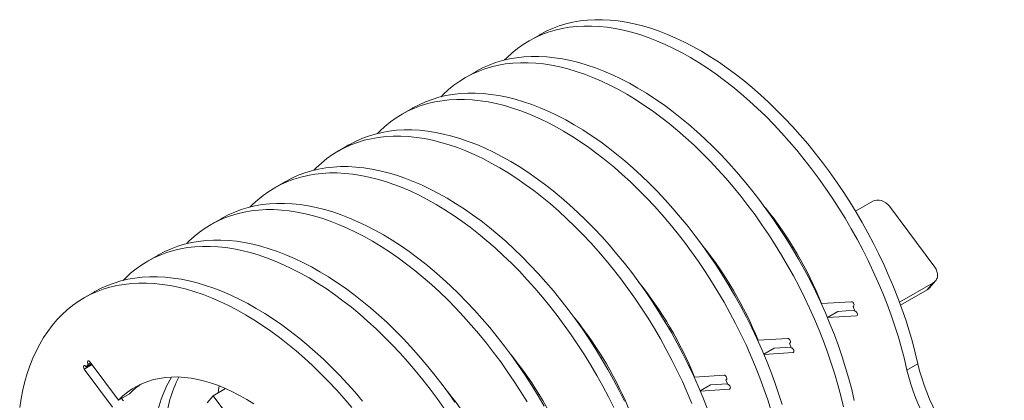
# Model space of a CAD drawing. Header units: millimetres. Extents: x -1732 to 6309, y -3588 to 3891.
# Tile 7 of 18: x 4692 to 5458, y 385 to 681. Entities that reach past the tile are written whole.
import ezdxf

# ---------------------------------------------------------------- set-up
doc = ezdxf.new("R2010")
doc.units = ezdxf.units.MM

msp = doc.modelspace()

# ---------------------------------------------------------------- linework, layer by layer
at = {"color": 7, "linetype": 'Continuous', "lineweight": 15}
for p, q in [((5096.83, 669.3), (5088.34, 664.4)), ((5047.33, 640.73), (5038.85, 635.83)), ((4997.83, 612.15), (4989.35, 607.26)), ((4948.34, 583.58), (4939.85, 578.68)), ((4898.84, 555), (4890.35, 550.11)), ((5356.08, 539.68), (5342.7, 531.96)), ((5404.4, 488.36), (5369.04, 535.85)), ((4849.34, 526.43), (4840.86, 521.53)), ((5294.18, 503.95), (5293.2, 503.38)), ((4799.84, 497.86), (4791.36, 492.96)), ((5244.68, 475.37), (5243.7, 474.81)), ((5376.92, 461.18), (5403.23, 476.37)), ((5398.54, 470.91), (5403.23, 476.37)), ((5400.23, 472.31), (5404.92, 477.77)), ((4750.35, 469.28), (4741.86, 464.38)), ((5377.76, 458.91), (5398.54, 470.91)), ((5339.41, 461.62), (5316.28, 460.13)), ((5320.76, 449.39), (5328.89, 454.08)), ((5328.89, 454.08), (5341.93, 454.92)), ((5340.79, 457.97), (5341.34, 458.28)), ((5342.16, 454.32), (5340.79, 457.97)), ((5195.18, 446.8), (5194.21, 446.24)), ((5320.83, 449.21), (5343.54, 450.67)), ((5289.92, 433.04), (5266.79, 431.55)), ((5291.29, 429.39), (5291.84, 429.71)), ((5292.66, 425.75), (5291.29, 429.39)), ((5271.26, 420.81), (5279.39, 425.51)), ((5271.34, 420.63), (5294.04, 422.1)), ((5279.39, 425.51), (5292.44, 426.35)), ((4747.49, 414.03), (4745.45, 412.85)), ((4769.07, 385.06), (4747.01, 414.67)), ((5145.69, 418.23), (5144.71, 417.66)), ((4742.32, 409.21), (4764.38, 379.6)), ((4743.89, 411.03), (4747.97, 413.39)), ((4745.45, 412.85), (4743.89, 411.03)), ((5382.74, 408.42), (5391.23, 413.32)), ((5240.42, 404.47), (5217.29, 402.98)), ((5241.79, 400.82), (5242.34, 401.14)), ((5243.17, 397.17), (5241.79, 400.82)), ((4852.39, 394.02), (4842.79, 388.48)), ((5221.76, 392.24), (5229.89, 396.93)), ((5221.84, 392.06), (5244.54, 393.52)), ((5229.89, 396.93), (5242.94, 397.77)), ((4769.07, 385.06), (4777.55, 389.96)), ((4771.43, 386.42), (4772.86, 384.5)), ((4842.79, 388.48), (4838.1, 383.01)), ((4867.94, 354.7), (4842.79, 388.48)), ((5096.19, 389.65), (5095.21, 389.09))]:
    msp.add_line(p, q, dxfattribs=at)
at = {"color": 8, "linetype": 'Continuous', "lineweight": 15}
for p, q in [((5344.08, 450.99), (5343.54, 450.67)), ((5294.59, 422.41), (5294.04, 422.1)), ((4748.45, 412.75), (4742.32, 409.21)), ((5245.09, 393.84), (5244.54, 393.52))]:
    msp.add_line(p, q, dxfattribs=at)
at = {"color": 7, "linetype": 'Continuous', "lineweight": 15, "flags": 128}
for points in [[(5382.74, 408.42), (5380.73, 416.88), (5378.48, 425.38), (5376, 433.92), (5373.28, 442.48), (5370.35, 451.04), (5367.19, 459.6), (5363.82, 468.14), (5360.23, 476.65), (5356.44, 485.13), (5352.44, 493.55), (5348.25, 501.9), (5343.87, 510.19), (5339.31, 518.38), (5334.57, 526.47), (5329.66, 534.45), (5324.58, 542.32), (5319.35, 550.04), (5313.97, 557.63), (5308.44, 565.06), (5302.79, 572.32), (5297, 579.41), (5291.1, 586.32), (5285.09, 593.03), (5278.98, 599.53), (5272.78, 605.82), (5266.49, 611.89), (5260.13, 617.73), (5253.7, 623.33), (5247.21, 628.68), (5240.68, 633.78), (5234.11, 638.62), (5227.51, 643.19), (5220.89, 647.48), (5214.26, 651.49), (5207.62, 655.22), (5201, 658.65), (5194.39, 661.79), (5187.81, 664.62), (5181.27, 667.15), (5174.77, 669.37), (5168.32, 671.28), (5161.94, 672.88), (5155.63, 674.16), (5149.41, 675.12), (5143.27, 675.76), (5137.23, 676.07), (5131.3, 676.07), (5125.48, 675.75), (5119.79, 675.11), (5114.22, 674.14), (5108.8, 672.86), (5103.53, 671.26), (5098.41, 669.35), (5093.45, 667.12), (5088.66, 664.59), (5084.05, 661.75), (5079.62, 658.61), (5075.37, 655.17), (5071.32, 651.44), (5069.53, 649.63)], [(5391.23, 413.32), (5389.21, 421.78), (5386.96, 430.28), (5384.48, 438.82), (5381.77, 447.37), (5378.83, 455.94), (5375.68, 464.5), (5372.3, 473.04), (5368.72, 481.55), (5364.92, 490.03), (5360.93, 498.45), (5356.74, 506.8), (5352.36, 515.08), (5347.79, 523.28), (5343.05, 531.37), (5338.14, 539.35), (5333.07, 547.21), (5327.83, 554.94), (5322.45, 562.53), (5316.93, 569.96), (5311.27, 577.22), (5305.49, 584.31), (5299.59, 591.22), (5293.58, 597.93), (5287.47, 604.43), (5281.26, 610.72), (5274.97, 616.79), (5268.61, 622.63), (5262.18, 628.23), (5255.7, 633.58), (5249.17, 638.68), (5242.59, 643.52), (5235.99, 648.08), (5229.37, 652.38), (5222.74, 656.39), (5216.11, 660.11), (5209.49, 663.55), (5202.88, 666.68), (5196.3, 669.52), (5189.75, 672.05), (5183.25, 674.27), (5176.81, 676.18), (5170.43, 677.78), (5164.12, 679.05), (5157.89, 680.01), (5151.75, 680.65), (5145.71, 680.97), (5139.78, 680.97), (5133.96, 680.65), (5128.27, 680), (5122.71, 679.04), (5117.29, 677.76), (5112.01, 676.16), (5106.89, 674.24), (5101.94, 672.02), (5097.15, 669.48), (5096.83, 669.3)], [(5341.73, 384.74), (5339.72, 393.2), (5337.47, 401.71), (5334.98, 410.24), (5332.27, 418.8), (5329.34, 427.36), (5326.18, 435.92), (5322.8, 444.46), (5319.22, 452.98), (5315.43, 461.45), (5311.43, 469.87), (5307.24, 478.23), (5302.86, 486.51), (5298.3, 494.7), (5293.56, 502.8), (5288.64, 510.78), (5283.57, 518.64), (5278.34, 526.37), (5272.95, 533.95), (5267.43, 541.38), (5261.77, 548.65), (5255.99, 555.74), (5250.09, 562.64), (5244.08, 569.35), (5237.97, 575.86), (5231.76, 582.15), (5225.48, 588.22), (5219.11, 594.06), (5212.69, 599.66), (5206.2, 605.01), (5199.67, 610.11), (5193.1, 614.94), (5186.5, 619.51), (5179.88, 623.8), (5173.24, 627.82), (5166.61, 631.54), (5159.99, 634.97), (5153.38, 638.11), (5146.8, 640.95), (5140.26, 643.48), (5133.76, 645.7), (5127.31, 647.61), (5120.93, 649.2), (5114.62, 650.48), (5108.39, 651.44), (5102.26, 652.08), (5096.22, 652.4), (5090.28, 652.4), (5084.47, 652.07), (5078.77, 651.43), (5073.21, 650.47), (5067.79, 649.18), (5062.52, 647.58), (5057.4, 645.67), (5052.44, 643.44), (5047.65, 640.91), (5047.33, 640.73)], [(5333.24, 379.84), (5331.23, 388.31), (5328.98, 396.81), (5326.5, 405.35), (5323.79, 413.9), (5320.85, 422.46), (5317.69, 431.02), (5314.32, 439.57), (5310.73, 448.08), (5306.94, 456.55), (5302.95, 464.97), (5298.76, 473.33), (5294.38, 481.61), (5289.81, 489.8), (5285.07, 497.9), (5280.16, 505.88), (5275.08, 513.74), (5269.85, 521.47), (5264.47, 529.05), (5258.95, 536.48), (5253.29, 543.75), (5247.51, 550.84), (5241.6, 557.74), (5235.59, 564.45), (5229.48, 570.96), (5223.28, 577.25), (5216.99, 583.32), (5210.63, 589.16), (5204.2, 594.76), (5197.72, 600.11), (5191.18, 605.21), (5184.61, 610.04), (5178.01, 614.61), (5171.39, 618.91), (5164.76, 622.92), (5158.13, 626.64), (5151.5, 630.08), (5144.9, 633.21), (5138.32, 636.05), (5131.77, 638.58), (5125.27, 640.8), (5118.83, 642.71), (5112.45, 644.3), (5106.14, 645.58), (5099.91, 646.54), (5093.77, 647.18), (5087.73, 647.5), (5081.8, 647.5), (5075.98, 647.18), (5070.29, 646.53), (5064.73, 645.57), (5059.31, 644.28), (5054.03, 642.68), (5048.91, 640.77), (5043.95, 638.55), (5039.16, 636.01), (5034.55, 633.17), (5030.12, 630.03), (5025.87, 626.59), (5021.82, 622.87), (5020.03, 621.06)], [(5285.49, 381.67), (5282.77, 390.23), (5279.84, 398.79), (5276.68, 407.35), (5273.31, 415.89), (5269.72, 424.4), (5265.93, 432.88), (5261.93, 441.3), (5257.74, 449.65), (5253.36, 457.94), (5248.8, 466.13), (5244.06, 474.22), (5239.15, 482.2), (5234.07, 490.07), (5228.84, 497.79), (5223.46, 505.38), (5217.93, 512.81), (5212.28, 520.07), (5206.49, 527.16), (5200.59, 534.07), (5194.58, 540.78), (5188.47, 547.28), (5182.27, 553.57), (5175.98, 559.64), (5169.62, 565.48), (5163.19, 571.08), (5156.7, 576.43), (5150.17, 581.53), (5143.6, 586.37), (5137, 590.94), (5130.38, 595.23), (5123.75, 599.24), (5117.11, 602.97), (5110.49, 606.4), (5103.88, 609.54), (5097.3, 612.37), (5090.76, 614.9), (5084.26, 617.12), (5077.81, 619.03), (5071.43, 620.63), (5065.12, 621.91), (5058.9, 622.87), (5052.76, 623.51), (5046.72, 623.82), (5040.79, 623.82), (5034.97, 623.5), (5029.28, 622.86), (5023.72, 621.89), (5018.29, 620.61), (5013.02, 619.01), (5007.9, 617.1), (5002.94, 614.87), (4998.15, 612.34), (4997.83, 612.15)], [(5277, 376.77), (5274.29, 385.33), (5271.35, 393.89), (5268.2, 402.45), (5264.82, 410.99), (5261.24, 419.51), (5257.44, 427.98), (5253.45, 436.4), (5249.26, 444.76), (5244.88, 453.04), (5240.31, 461.23), (5235.57, 469.32), (5230.66, 477.31), (5225.59, 485.17), (5220.35, 492.9), (5214.97, 500.48), (5209.45, 507.91), (5203.79, 515.17), (5198.01, 522.26), (5192.11, 529.17), (5186.1, 535.88), (5179.99, 542.38), (5173.78, 548.68), (5167.49, 554.75), (5161.13, 560.58), (5154.7, 566.18), (5148.22, 571.54), (5141.69, 576.63), (5135.11, 581.47), (5128.51, 586.04), (5121.89, 590.33), (5115.26, 594.34), (5108.63, 598.07), (5102.01, 601.5), (5095.4, 604.64), (5088.82, 607.47), (5082.27, 610), (5075.77, 612.22), (5069.33, 614.13), (5062.95, 615.73), (5056.64, 617.01), (5050.41, 617.97), (5044.27, 618.61), (5038.23, 618.93), (5032.3, 618.92), (5026.48, 618.6), (5020.79, 617.96), (5015.23, 616.99), (5009.81, 615.71), (5004.53, 614.11), (4999.41, 612.2), (4994.46, 609.97), (4989.67, 607.44), (4985.05, 604.6), (4980.62, 601.46), (4976.38, 598.02), (4972.33, 594.29), (4970.54, 592.48)], [(5215.32, 382.42), (5211.74, 390.93), (5207.95, 399.4), (5203.95, 407.83), (5199.76, 416.18), (5195.38, 424.46), (5190.82, 432.66), (5186.08, 440.75), (5181.16, 448.73), (5176.09, 456.59), (5170.86, 464.32), (5165.47, 471.91), (5159.95, 479.34), (5154.29, 486.6), (5148.51, 493.69), (5142.61, 500.59), (5136.6, 507.3), (5130.49, 513.81), (5124.28, 520.1), (5118, 526.17), (5111.63, 532.01), (5105.21, 537.61), (5098.72, 542.96), (5092.19, 548.06), (5085.62, 552.9), (5079.02, 557.46), (5072.4, 561.76), (5065.76, 565.77), (5059.13, 569.49), (5052.51, 572.93), (5045.9, 576.06), (5039.32, 578.9), (5032.78, 581.43), (5026.28, 583.65), (5019.83, 585.56), (5013.45, 587.15), (5007.14, 588.43), (5000.91, 589.39), (4994.77, 590.03), (4988.74, 590.35), (4982.8, 590.35), (4976.99, 590.03), (4971.29, 589.38), (4965.73, 588.42), (4960.31, 587.14), (4955.04, 585.54), (4949.92, 583.62), (4944.96, 581.4), (4940.17, 578.86), (4935.55, 576.02), (4931.12, 572.88), (4926.88, 569.45), (4922.83, 565.72), (4921.04, 563.91)], [(5227.18, 378.77), (5223.81, 387.32), (5220.22, 395.83), (5216.43, 404.3), (5212.44, 412.72), (5208.25, 421.08), (5203.87, 429.36), (5199.3, 437.55), (5194.56, 445.65), (5189.65, 453.63), (5184.57, 461.49), (5179.34, 469.22), (5173.96, 476.8), (5168.44, 484.23), (5162.78, 491.5), (5157, 498.59), (5151.09, 505.49), (5145.08, 512.2), (5138.97, 518.71), (5132.77, 525), (5126.48, 531.07), (5120.12, 536.91), (5113.69, 542.51), (5107.21, 547.86), (5100.67, 552.96), (5094.1, 557.79), (5087.5, 562.36), (5080.88, 566.65), (5074.25, 570.67), (5067.62, 574.39), (5060.99, 577.82), (5054.39, 580.96), (5047.81, 583.8), (5041.26, 586.33), (5034.76, 588.55), (5028.32, 590.46), (5021.94, 592.05), (5015.63, 593.33), (5009.4, 594.29), (5003.26, 594.93), (4997.22, 595.25), (4991.29, 595.25), (4985.47, 594.93), (4979.78, 594.28), (4974.22, 593.32), (4968.8, 592.03), (4963.52, 590.43), (4958.4, 588.52), (4953.44, 586.3), (4948.65, 583.76), (4948.34, 583.58)], [(5154.45, 379.25), (5150.26, 387.61), (5145.88, 395.89), (5141.32, 404.08), (5136.58, 412.17), (5131.67, 420.16), (5126.59, 428.02), (5121.36, 435.75), (5115.98, 443.33), (5110.45, 450.76), (5104.8, 458.03), (5099.01, 465.12), (5093.11, 472.02), (5087.1, 478.73), (5080.99, 485.24), (5074.79, 491.53), (5068.5, 497.6), (5062.14, 503.44), (5055.71, 509.04), (5049.22, 514.39), (5042.69, 519.49), (5036.12, 524.32), (5029.52, 528.89), (5022.9, 533.18), (5016.27, 537.19), (5009.63, 540.92), (5003.01, 544.35), (4996.4, 547.49), (4989.82, 550.32), (4983.28, 552.85), (4976.78, 555.08), (4970.33, 556.99), (4963.95, 558.58), (4957.64, 559.86), (4951.42, 560.82), (4945.28, 561.46), (4939.24, 561.78), (4933.31, 561.78), (4927.49, 561.45), (4921.8, 560.81), (4916.23, 559.84), (4910.81, 558.56), (4905.54, 556.96), (4900.42, 555.05), (4895.46, 552.82), (4890.67, 550.29), (4886.06, 547.45), (4881.63, 544.31), (4877.38, 540.87), (4873.33, 537.14), (4871.54, 535.34)], [(5162.94, 384.15), (5158.75, 392.51), (5154.37, 400.79), (5149.8, 408.98), (5145.06, 417.07), (5140.15, 425.06), (5135.08, 432.92), (5129.84, 440.65), (5124.46, 448.23), (5118.94, 455.66), (5113.28, 462.92), (5107.5, 470.01), (5101.6, 476.92), (5095.59, 483.63), (5089.48, 490.13), (5083.27, 496.43), (5076.98, 502.5), (5070.62, 508.33), (5064.19, 513.93), (5057.71, 519.29), (5051.18, 524.38), (5044.6, 529.22), (5038, 533.79), (5031.38, 538.08), (5024.75, 542.09), (5018.12, 545.82), (5011.5, 549.25), (5004.89, 552.39), (4998.31, 555.22), (4991.76, 557.75), (4985.26, 559.97), (4978.82, 561.88), (4972.44, 563.48), (4966.13, 564.76), (4959.9, 565.72), (4953.76, 566.36), (4947.72, 566.68), (4941.79, 566.67), (4935.97, 566.35), (4930.28, 565.71), (4924.72, 564.74), (4919.3, 563.46), (4914.02, 561.86), (4908.9, 559.95), (4903.95, 557.72), (4899.16, 555.19), (4898.84, 555)], [(5100.31, 380.41), (5095.57, 388.5), (5090.65, 396.48), (5085.58, 404.34), (5080.35, 412.07), (5074.96, 419.66), (5069.44, 427.09), (5063.78, 434.35), (5058, 441.44), (5052.1, 448.34), (5046.09, 455.05), (5039.98, 461.56), (5033.77, 467.85), (5027.49, 473.92), (5021.12, 479.76), (5014.7, 485.36), (5008.21, 490.71), (5001.68, 495.81), (4995.11, 500.65), (4988.51, 505.21), (4981.89, 509.51), (4975.25, 513.52), (4968.62, 517.24), (4962, 520.68), (4955.39, 523.81), (4948.81, 526.65), (4942.27, 529.18), (4935.77, 531.4), (4929.32, 533.31), (4922.94, 534.9), (4916.63, 536.18), (4910.4, 537.14), (4904.27, 537.78), (4898.23, 538.1), (4892.29, 538.1), (4886.48, 537.78), (4880.78, 537.13), (4875.22, 536.17), (4869.8, 534.89), (4864.53, 533.29), (4859.41, 531.37), (4854.45, 529.15), (4849.66, 526.61), (4849.34, 526.43)], [(5369.04, 535.85), (5367.75, 537.31), (5366.25, 538.57), (5364.57, 539.56), (5362.8, 540.25), (5361, 540.62), (5359.23, 540.64), (5357.57, 540.33), (5356.08, 539.68)], [(5087.08, 383.6), (5082.17, 391.58), (5077.09, 399.44), (5071.86, 407.17), (5066.48, 414.76), (5060.96, 422.19), (5055.3, 429.45), (5049.52, 436.54), (5043.61, 443.45), (5037.6, 450.16), (5031.49, 456.66), (5025.29, 462.95), (5019, 469.02), (5012.64, 474.86), (5006.21, 480.46), (4999.73, 485.81), (4993.19, 490.91), (4986.62, 495.75), (4980.02, 500.32), (4973.4, 504.61), (4966.77, 508.62), (4960.14, 512.34), (4953.51, 515.78), (4946.91, 518.91), (4940.33, 521.75), (4933.78, 524.28), (4927.28, 526.5), (4920.84, 528.41), (4914.46, 530.01), (4908.15, 531.28), (4901.92, 532.24), (4895.78, 532.88), (4889.74, 533.2), (4883.81, 533.2), (4877.99, 532.88), (4872.3, 532.23), (4866.74, 531.27), (4861.32, 529.99), (4856.04, 528.39), (4850.92, 526.47), (4845.96, 524.25), (4841.17, 521.71), (4836.56, 518.87), (4832.13, 515.73), (4827.88, 512.3), (4823.83, 508.57), (4822.04, 506.76)], [(5030.85, 383.5), (5025.47, 391.08), (5019.94, 398.51), (5014.29, 405.78), (5008.5, 412.87), (5002.6, 419.77), (4996.59, 426.48), (4990.48, 432.99), (4984.28, 439.28), (4977.99, 445.35), (4971.63, 451.19), (4965.2, 456.78), (4958.71, 462.14), (4952.18, 467.24), (4945.61, 472.07), (4939.01, 476.64), (4932.39, 480.93), (4925.76, 484.94), (4919.13, 488.67), (4912.5, 492.1), (4905.89, 495.24), (4899.31, 498.07), (4892.77, 500.6), (4886.27, 502.83), (4879.82, 504.74), (4873.44, 506.33), (4867.13, 507.61), (4860.91, 508.57), (4854.77, 509.21), (4848.73, 509.53), (4842.8, 509.53), (4836.98, 509.2), (4831.29, 508.56), (4825.73, 507.59), (4820.3, 506.31), (4815.03, 504.71), (4809.91, 502.8), (4804.95, 500.57), (4800.16, 498.04), (4799.84, 497.86)], [(5022.36, 378.6), (5016.98, 386.18), (5011.46, 393.61), (5005.8, 400.88), (5000.02, 407.97), (4994.12, 414.87), (4988.11, 421.58), (4982, 428.09), (4975.79, 434.38), (4969.5, 440.45), (4963.14, 446.29), (4956.71, 451.89), (4950.23, 457.24), (4943.7, 462.34), (4937.12, 467.17), (4930.52, 471.74), (4923.9, 476.03), (4917.27, 480.05), (4910.64, 483.77), (4904.02, 487.2), (4897.41, 490.34), (4890.83, 493.18), (4884.28, 495.71), (4877.78, 497.93), (4871.34, 499.84), (4864.96, 501.43), (4858.65, 502.71), (4852.42, 503.67), (4846.28, 504.31), (4840.24, 504.63), (4834.31, 504.63), (4828.49, 504.3), (4822.8, 503.66), (4817.24, 502.7), (4811.82, 501.41), (4806.54, 499.81), (4801.42, 497.9), (4796.47, 495.67), (4791.68, 493.14), (4787.06, 490.3), (4782.63, 487.16), (4778.39, 483.72), (4774.34, 479.99), (4772.55, 478.19)], [(4950.52, 379.39), (4944.62, 386.3), (4938.61, 393.01), (4932.5, 399.51), (4926.29, 405.8), (4920.01, 411.87), (4913.64, 417.71), (4907.22, 423.31), (4900.73, 428.66), (4894.2, 433.76), (4887.63, 438.6), (4881.03, 443.17), (4874.41, 447.46), (4867.77, 451.47), (4861.14, 455.2), (4854.52, 458.63), (4847.91, 461.77), (4841.33, 464.6), (4834.79, 467.13), (4828.29, 469.35), (4821.84, 471.26), (4815.46, 472.86), (4809.15, 474.14), (4802.92, 475.1), (4796.79, 475.74), (4790.75, 476.06), (4784.81, 476.05), (4779, 475.73), (4773.3, 475.09), (4767.74, 474.12), (4762.32, 472.84), (4757.05, 471.24), (4751.93, 469.33), (4746.97, 467.1), (4742.18, 464.57), (4737.56, 461.73), (4733.13, 458.59), (4728.89, 455.15), (4724.84, 451.42), (4720.99, 447.4), (4717.35, 443.11), (4713.91, 438.54), (4710.69, 433.7), (4707.7, 428.6), (4704.92, 423.24), (4702.38, 417.64), (4700.06, 411.8), (4697.98, 405.72), (4696.14, 399.43), (4694.54, 392.92), (4693.18, 386.21), (4692.06, 379.3)], [(4959.01, 384.29), (4953.1, 391.2), (4947.09, 397.91), (4940.98, 404.41), (4934.78, 410.7), (4928.49, 416.77), (4922.13, 422.61), (4915.7, 428.21), (4909.22, 433.56), (4902.68, 438.66), (4896.11, 443.5), (4889.51, 448.07), (4882.89, 452.36), (4876.26, 456.37), (4869.63, 460.09), (4863, 463.53), (4856.4, 466.66), (4849.82, 469.5), (4843.27, 472.03), (4836.77, 474.25), (4830.33, 476.16), (4823.95, 477.76), (4817.64, 479.03), (4811.41, 479.99), (4805.27, 480.63), (4799.23, 480.95), (4793.3, 480.95), (4787.48, 480.63), (4781.79, 479.98), (4776.23, 479.02), (4770.81, 477.74), (4765.53, 476.14), (4760.41, 474.22), (4755.45, 472), (4750.66, 469.46), (4750.35, 469.28)], [(5340.79, 457.97), (5341.21, 458.14), (5341.46, 458.56), (5341.51, 459.17), (5341.34, 459.87), (5340.98, 460.56), (5340.49, 461.14), (5339.94, 461.51), (5339.41, 461.62)], [(5343.54, 450.67), (5343.96, 450.84), (5344.21, 451.26), (5344.25, 451.87), (5344.08, 452.57), (5343.73, 453.27), (5343.24, 453.84), (5342.69, 454.21), (5342.16, 454.32)], [(5291.29, 429.39), (5291.71, 429.56), (5291.96, 429.98), (5292.01, 430.59), (5291.84, 431.3), (5291.48, 431.99), (5290.99, 432.56), (5290.44, 432.93), (5289.92, 433.04)], [(5294.04, 422.1), (5294.46, 422.27), (5294.71, 422.69), (5294.76, 423.3), (5294.59, 424), (5294.23, 424.69), (5293.74, 425.27), (5293.19, 425.64), (5292.66, 425.75)], [(4747.01, 414.67), (4746.5, 415.21), (4745.95, 415.53), (4745.44, 415.57), (4745.05, 415.35), (4744.84, 414.88), (4744.84, 414.24), (4745.06, 413.53), (4745.45, 412.85)], [(4743.89, 411.03), (4743.38, 411.57), (4742.82, 411.89), (4742.31, 411.93), (4741.93, 411.71), (4741.72, 411.24), (4741.72, 410.6), (4741.93, 409.89), (4742.32, 409.21)], [(5450, 311.27), (5445.71, 313.93), (5441.45, 316.88), (5437.21, 320.11), (5433.03, 323.6), (5428.9, 327.35), (5424.86, 331.34), (5420.91, 335.55), (5417.07, 339.98), (5413.36, 344.59), (5409.78, 349.39), (5406.35, 354.34), (5403.08, 359.44), (5399.99, 364.65), (5397.08, 369.97), (5394.37, 375.38), (5391.87, 380.84), (5389.58, 386.35), (5387.52, 391.89), (5385.69, 397.42), (5384.09, 402.94), (5382.74, 408.42)], [(5458.49, 316.17), (5454.2, 318.83), (5449.93, 321.78), (5445.7, 325), (5441.51, 328.5), (5437.39, 332.25), (5433.35, 336.24), (5429.4, 340.45), (5425.56, 344.87), (5421.84, 349.49), (5418.26, 354.29), (5414.84, 359.24), (5411.57, 364.34), (5408.48, 369.55), (5405.57, 374.87), (5402.86, 380.27), (5400.35, 385.74), (5398.07, 391.25), (5396, 396.78), (5394.17, 402.32), (5392.58, 407.84), (5391.23, 413.32)], [(4769.07, 385.06), (4772.39, 388.25), (4775.91, 391.14), (4779.62, 393.74), (4783.51, 396.02), (4787.59, 397.99), (4791.83, 399.64), (4796.22, 400.97), (4800.77, 401.98), (4805.46, 402.66), (4810.28, 403.01), (4815.22, 403.03), (4820.27, 402.73), (4825.41, 402.1), (4830.64, 401.14), (4835.96, 399.86), (4841.33, 398.25), (4846.76, 396.33), (4852.23, 394.09), (4857.74, 391.55), (4863.26, 388.7), (4868.79, 385.55), (4874.31, 382.11)], [(5241.79, 400.82), (5242.21, 400.99), (5242.47, 401.41), (5242.51, 402.02), (5242.34, 402.72), (5241.98, 403.41), (5241.49, 403.99), (5240.94, 404.36), (5240.42, 404.47)], [(4846.51, 390.63), (4846.77, 392.79), (4847.25, 396.14)], [(5244.54, 393.52), (5244.96, 393.69), (5245.21, 394.11), (5245.26, 394.72), (5245.09, 395.43), (5244.73, 396.12), (5244.24, 396.69), (5243.69, 397.06), (5243.17, 397.17)]]:
    msp.add_lwpolyline(points, dxfattribs=at)
at = {"color": 7, "linetype": 'Continuous', "lineweight": 15}
for centre, radius, start, end in [((5046.79, 351.72), 290.48, 21.91208, 38.99358), ((4997.29, 323.15), 290.48, 21.91208, 38.99358), ((4947.79, 294.58), 290.48, 21.91208, 38.99358), ((4898.3, 266), 290.48, 21.91208, 38.99358), ((4848.8, 237.43), 290.48, 21.91208, 38.99358), ((4893.47, 353.42), 96.84, 149.19986, 174.88712), ((4906.46, 357.25), 101.42, 153.18054, 174.51158), ((4819.81, 349.36), 58.6, 124.99037, 136.14743), ((4799.3, 208.85), 290.48, 21.91208, 38.99358)]:
    msp.add_arc(centre, radius, start, end, dxfattribs=at)
for points, knots in [([(5403.23, 476.37), (5403.64, 476.64), (5404.49, 477.21), (5405.48, 478.41), (5406.2, 479.87), (5406.56, 481.55), (5406.54, 483.35), (5406.14, 485.14), (5405.43, 486.84), (5404.74, 487.86), (5404.4, 488.36)], [0, 0, 0, 0, 0.116518, 0.240015, 0.368646, 0.500006, 0.631364, 0.759993, 0.883486, 1, 1, 1, 1]), ([(5398.54, 470.91), (5398.96, 471.17), (5399.59, 471.57), (5400.05, 472.14), (5400.2, 472.34)], [0, 0, 0, 0, 0.667681, 1, 1, 1, 1])]:
    msp.add_open_spline(points, degree=3, knots=knots, dxfattribs=at)

doc.saveas('drawing.dxf')
